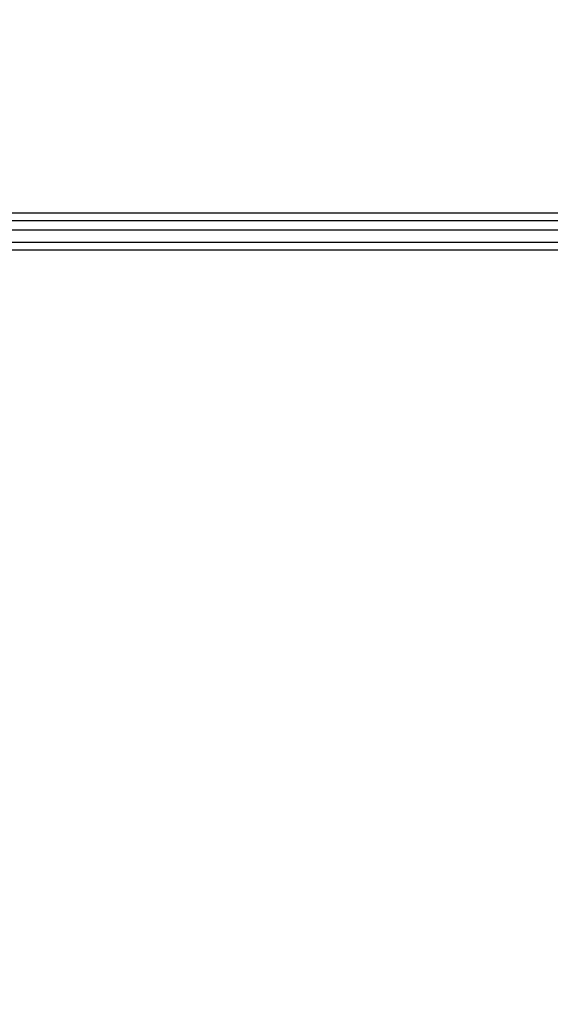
# Model space of a CAD drawing. Extents: x 0 to 566, y 0 to 372.
# Tile 6 of 24: x 99 to 118, y 68 to 102. Entities that reach past the tile are written whole.
import ezdxf

# ---------------------------------------------------------------- set-up
doc = ezdxf.new("R2010")
doc.units = 0
doc.layers.add('CAPA_1', color=7, linetype='CONTINUOUS')

# ---------------------------------------------------------------- blocks, each defined once
blk = doc.blocks.new('BLOCK_902')
at = {"layer": 'CAPA_1'}
blk.add_lwpolyline([(57.637, 94.44), (256.063, 94.44), (256.063, 95.44), (57.637, 95.44), (57.637, 94.44)], dxfattribs=at)
blk = doc.blocks.new('BLOCK_901')
at = {"layer": 'CAPA_1'}
blk.add_blockref('BLOCK_902', (0, 0), dxfattribs=at)
blk = doc.blocks.new('BLOCK_914')
at = {"layer": 'CAPA_1'}
blk.add_lwpolyline([(57.904, 94.707), (122.865, 94.707), (122.865, 95.707), (57.904, 95.707), (57.904, 94.707)], dxfattribs=at)
blk = doc.blocks.new('BLOCK_913')
at = {"layer": 'CAPA_1'}
blk.add_blockref('BLOCK_914', (0, 0), dxfattribs=at)
blk = doc.blocks.new('BLOCK_2')
at = {"layer": 'CAPA_1'}
for name in ['BLOCK_901', 'BLOCK_913']:
    blk.add_blockref(name, (0, 0), dxfattribs=at)
blk = doc.blocks.new('BLOCK_2255')
at = {"layer": 'CAPA_1'}
blk.add_open_spline([(256.167, 287.25), (256.167, 287.25), (57.532, 287.25), (57.532, 287.25), (57.118, 287.25), (56.782, 286.914), (56.782, 286.5), (56.782, 286.5), (56.782, 31.417), (56.782, 31.417), (56.782, 31.003), (57.118, 30.667), (57.532, 30.667), (57.532, 30.667), (256.167, 30.667), (256.167, 30.667), (256.581, 30.667), (256.917, 31.003), (256.917, 31.417), (256.917, 31.417), (256.917, 286.5), (256.917, 286.5), (256.917, 286.914), (256.581, 287.25), (256.167, 287.25)], degree=3, knots=[0, 0, 0, 0, 1, 1, 1, 2, 2, 2, 3, 3, 3, 4, 4, 4, 5, 5, 5, 6, 6, 6, 7, 7, 7, 8, 8, 8, 8], dxfattribs=at)
at = {"layer": 'CAPA_1', "color": 250}
blk.add_open_spline([(57, 204), (57, 204), (101.125, 220.5), (157.25, 203.75), (157.25, 203.75), (157.125, 113.241), (157.125, 113.241), (157.125, 113.241), (113, 96.741), (56.875, 113.491)], degree=3, knots=[0, 0, 0, 0, 1, 1, 1, 2, 2, 2, 3, 3, 3, 3], dxfattribs=at)
blk.add_open_spline([(158.167, 107.241), (158.167, 107.241), (115.25, 98.741), (57, 107.366)], degree=3, dxfattribs=at)

msp = doc.modelspace()

# ---------------------------------------------------------------- linework, layer by layer
at = {"layer": 'CAPA_1', "color": 250}
msp.add_lwpolyline([(57, 95.125), (256.5, 95.125)], dxfattribs=at)

# ---------------------------------------------------------------- block references
at = {"layer": 'CAPA_1'}
for name in ['BLOCK_2', 'BLOCK_2255']:
    msp.add_blockref(name, (0, 0), dxfattribs=at)

doc.saveas('drawing.dxf')
